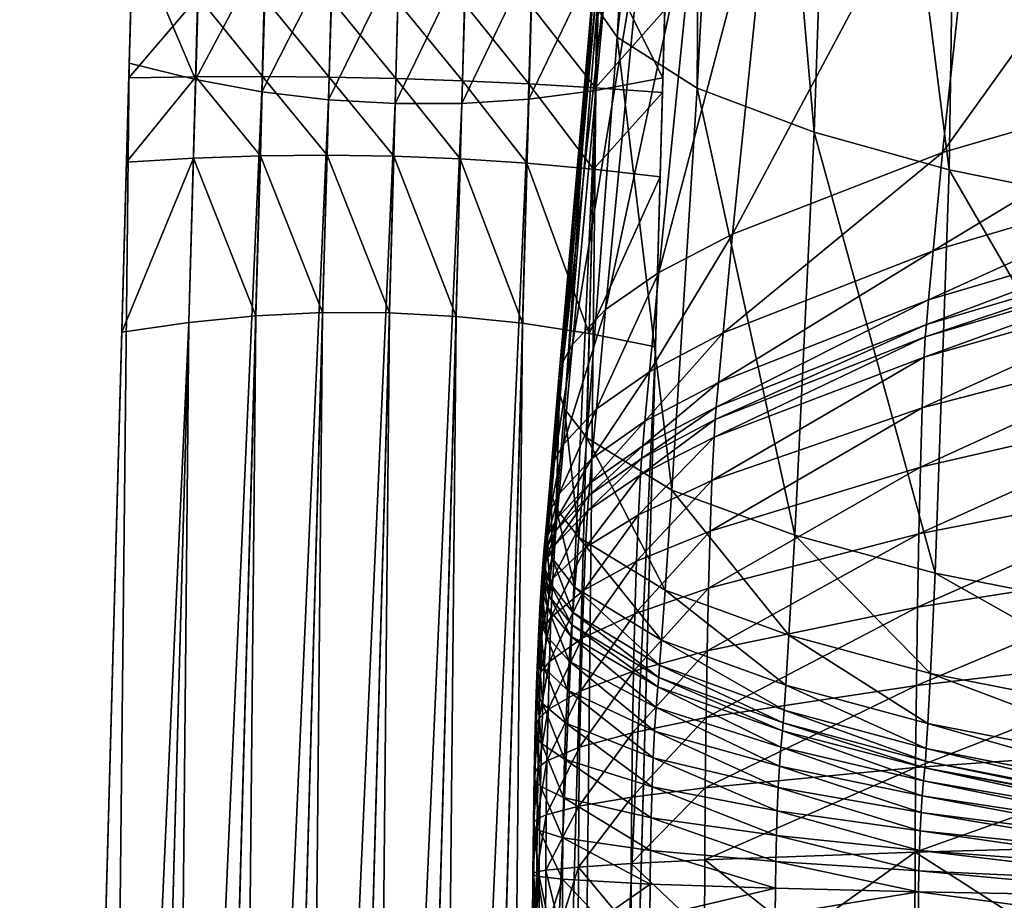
# Model space of a CAD drawing. Header units: millimetres. Extents: x -265 to 265, y -281 to 271.
# Tile 73 of 187: x -264 to -199, y 106 to 164. Entities that reach past the tile are written whole.
import ezdxf

# ---------------------------------------------------------------- set-up
doc = ezdxf.new("R2010")
doc.units = ezdxf.units.MM
doc.header["$MEASUREMENT"] = 0
doc.layers.add('Výchozí', color=7, linetype='Continuous', true_color=0x000000)

msp = doc.modelspace()

# ---------------------------------------------------------------- meshes
at = {"layer": 'Výchozí'}
mesh = msp.add_polyface(dxfattribs=at)
corners = [(-141.645, 163.155, 446.537), (-158.538, 157.225, 442.39), (-158.265, 160.387, 448.12), (-157.679, 166.688, 459.593), (-184.293, 154.513, 451.479), (-183.68, 160.888, 462.91), (-141.091, 169.417, 458.033), (-180.863, 186.246, 508.715), (-203.115, 155.216, 466.153), (-200.347, 180.899, 511.772), (-154.898, 191.617, 505.643), (-138.42, 194.119, 504.211), (-154.912, 203.3, 619.559), (-154.151, 189.468, 597.315), (-149.164, 189.859, 597.091), (-149.921, 203.819, 619.262), (-153.424, 176.237, 574.728), (-148.439, 176.677, 574.476), (-152.266, 150.623, 529.069), (-158.583, 189.16, 597.492), (-159.334, 202.883, 619.798), (-163.347, 202.583, 619.969), (-161.921, 175.656, 575.061), (-157.864, 175.892, 574.926), (-156.728, 150.041, 529.401), (-155.702, 176.052, 574.834), (-156.427, 189.303, 597.41), (-157.185, 203.077, 619.686), (-170.784, 202.394, 620.078), (-169.529, 175.568, 575.111), (-165.756, 175.543, 575.125), (-167.11, 202.415, 620.065), (-164.731, 149.331, 529.808), (-160.829, 149.607, 529.65), (-178.285, 202.817, 619.837), (-177.303, 176.062, 574.83), (-173.372, 175.742, 575.012), (-174.503, 202.529, 620.001), (-172.553, 149.301, 529.826), (-168.596, 149.226, 529.868), (-186.011, 203.817, 619.267), (-185.043, 150.521, 529.129), (-176.622, 149.549, 529.685), (-201.887, 207.283, 617.288), (-202.693, 154.093, 527.091), (-209.72, 209.633, 615.946), (-194.031, 232.129, 603.089), (-214.224, 175.784, 514.697), (-174.227, 236.564, 600.552), (-148.129, 240.723, 598.172), (-155.29, 210.528, 630.501), (-144.566, 211.917, 629.706), (-163.708, 209.596, 631.035), (-159.707, 209.997, 630.805), (-171.414, 216.034, 642.431), (-178.777, 216.29, 642.286), (-186.321, 217.198, 641.768), (-201.732, 220.596, 639.828)]
mesh.append_faces([[corners[k] for k in face] for face in [(0, 1, 2, 2), (3, 4, 5, 5), (6, 2, 3, 3), (7, 5, 8, 8), (7, 8, 9, 9), (10, 3, 5, 5), (10, 5, 7, 7), (11, 3, 10, 10), (12, 13, 14, 14), (12, 14, 15, 15), (13, 16, 17, 17), (13, 17, 14, 14), (17, 16, 18, 18), (19, 20, 21, 21), (22, 23, 19, 19), (21, 22, 19, 19), (22, 24, 23, 23), (25, 23, 24, 24), (18, 16, 25, 25), (24, 18, 25, 25), (20, 19, 26, 26), (20, 26, 27, 27), (19, 23, 25, 25), (19, 25, 26, 26), (26, 25, 16, 16), (26, 16, 13, 13), (27, 26, 13, 13), (27, 13, 12, 12), (28, 29, 30, 30), (28, 30, 31, 31), (29, 32, 30, 30), (30, 33, 22, 22), (31, 30, 22, 22), (31, 22, 21, 21), (34, 35, 36, 36), (34, 36, 37, 37), (35, 38, 36, 36), (36, 39, 29, 29), (37, 36, 29, 29), (37, 29, 28, 28), (35, 34, 40, 40), (41, 42, 35, 35), (40, 41, 35, 35), (43, 44, 41, 41), (43, 41, 40, 40), (45, 44, 43, 43), (46, 9, 47, 47), (48, 7, 9, 9), (49, 10, 7, 7), (50, 12, 15, 15), (51, 50, 15, 15), (52, 21, 20, 20), (52, 20, 53, 53), (27, 12, 50, 50), (53, 20, 27, 27), (50, 53, 27, 27), (31, 21, 52, 52), (54, 28, 31, 31), (37, 28, 54, 54), (55, 34, 37, 37), (54, 55, 37, 37), (56, 40, 34, 34), (57, 43, 40, 40)]])
mesh = msp.add_polyface(dxfattribs=at)
corners = [(-204.252, 143.145, 444.776), (-204.322, 141.8, 442.535), (-218.101, 136.562, 445.93), (-218.028, 137.732, 447.874), (-204.18, 143.953, 446.208), (-217.955, 138.543, 449.301), (-204.034, 145.564, 449.058), (-217.808, 140.161, 452.146), (-222.33, 140.857, 459.286), (-226.102, 135.178, 454.995), (-225.808, 138.427, 460.674), (-217.509, 143.398, 457.833), (-222.628, 137.613, 453.603), (-203.736, 148.782, 454.755), (-227.985, 141.533, 473.974), (-228.831, 133.939, 463.239), (-228.268, 140.465, 474.584), (-227.384, 142.635, 473.344), (-228.559, 135.012, 462.626), (-225.21, 144.932, 472.031), (-227.967, 136.119, 461.993), (-221.722, 147.348, 470.651), (-216.893, 149.873, 469.207), (-203.115, 155.216, 466.153), (-219.214, 159.435, 524.04), (-220.86, 133.101, 478.792), (-212.812, 130.156, 480.474), (-211.535, 156.546, 525.69), (-224.454, 162.79, 522.123), (-226.445, 136.526, 476.835), (-225.761, 164.652, 521.059), (-227.908, 138.429, 475.747), (-226.017, 165.631, 520.5), (-228.235, 139.43, 475.176), (-225.981, 166.642, 519.922), (-225.636, 167.686, 519.326), (-224.977, 168.761, 518.711), (-222.699, 170.999, 517.432), (-219.123, 173.344, 516.091), (-214.224, 175.784, 514.697), (-200.347, 180.899, 511.772), (-209.72, 209.633, 615.946), (-202.693, 154.093, 527.091), (-216.378, 212.385, 614.374), (-218.888, 213.92, 613.498), (-220.649, 215.564, 612.558), (-221.202, 216.429, 612.064), (-221.511, 217.322, 611.554), (-221.557, 218.244, 611.027), (-221.321, 219.195, 610.484), (-220.787, 220.176, 609.923), (-219.949, 221.183, 609.348), (-217.346, 223.267, 608.156), (-213.481, 225.427, 606.922), (-208.327, 227.638, 605.657)]
mesh.append_faces([[corners[k] for k in face] for face in [(0, 1, 2, 2), (0, 2, 3, 3), (4, 0, 3, 3), (4, 3, 5, 5), (6, 4, 5, 5), (6, 5, 7, 7), (8, 9, 10, 10), (11, 7, 12, 12), (11, 12, 8, 8), (13, 6, 7, 7), (13, 7, 11, 11), (14, 15, 16, 16), (17, 18, 14, 14), (19, 10, 20, 20), (19, 20, 17, 17), (21, 8, 10, 10), (21, 10, 19, 19), (22, 11, 8, 8), (22, 8, 21, 21), (23, 13, 11, 11), (23, 11, 22, 22), (24, 25, 26, 26), (24, 26, 27, 27), (28, 29, 25, 25), (28, 25, 24, 24), (30, 31, 29, 29), (30, 29, 28, 28), (32, 33, 31, 31), (32, 31, 30, 30), (34, 16, 33, 33), (34, 33, 32, 32), (35, 14, 16, 16), (35, 16, 34, 34), (36, 17, 14, 14), (36, 14, 35, 35), (37, 19, 17, 17), (37, 17, 36, 36), (38, 21, 19, 19), (38, 19, 37, 37), (39, 22, 21, 21), (39, 21, 38, 38), (40, 23, 22, 22), (40, 22, 39, 39), (41, 27, 42, 42), (43, 24, 27, 27), (43, 27, 41, 41), (44, 45, 28, 28), (24, 43, 44, 44), (28, 24, 44, 44), (46, 47, 30, 30), (28, 45, 46, 46), (30, 28, 46, 46), (48, 32, 30, 30), (48, 30, 47, 47), (49, 34, 32, 32), (49, 32, 48, 48), (50, 35, 34, 34), (50, 34, 49, 49), (51, 36, 35, 35), (51, 35, 50, 50), (52, 37, 36, 36), (52, 36, 51, 51), (53, 38, 37, 37), (54, 39, 38, 38)]])
mesh = msp.add_polyface(dxfattribs=at)
corners = [(-174.587, 179.284, 102.585), (-152.48, 154.151, 128.393), (-176.011, 177.683, 102.277), (-173.599, 180.827, 103.275), (-150.982, 155.731, 128.747), (-172.991, 182.259, 104.229), (-149.913, 157.245, 129.509), (-172.702, 183.529, 105.332), (-149.222, 158.644, 130.556), (-172.833, 185.479, 107.609), (-148.876, 161.767, 134.277), (-148.859, 159.879, 131.766), (-173.39, 186.803, 109.634), (-149.364, 163.044, 136.525), (-174.386, 188.736, 112.774), (-150.277, 164.932, 140.068), (-176.073, 192.015, 118.1), (-151.802, 168.1, 146.01), (-178.886, 197.474, 126.97), (-154.376, 173.431, 156.017), (-198.118, 202.896, 76.392), (-197.087, 204.721, 77.107), (-196.536, 206.539, 78.25), (-197.542, 210.913, 83.097), (-196.88, 209.639, 81.352), (-198.29, 212.267, 84.99), (-196.636, 208.952, 80.512), (-196.485, 208.206, 79.705), (-196.45, 207.398, 78.945), (-202.466, 219.837, 95.573), (-202.652, 220.175, 96.045), (-202.835, 220.507, 96.509), (-203.021, 220.843, 96.979), (-203.206, 221.178, 97.448), (-199.027, 213.602, 86.856), (-200.501, 216.274, 90.592), (-201.937, 218.878, 94.232), (-202.103, 219.18, 94.655), (-203.39, 221.514, 97.917), (-196.05, 197.721, 116.763), (-178.886, 197.474, 126.97), (-172.187, 173.856, 145.364), (-154.376, 173.431, 156.017), (-177.614, 176.258, 102.585), (-195.804, 180.557, 126.97), (-190.345, 177.744, 118.1), (-166.429, 153.473, 146.01), (-201.226, 199.79, 76.392), (-199.544, 201.214, 76.161), (-203.05, 198.757, 77.107), (-179.157, 175.27, 103.275), (-204.868, 198.208, 78.25), (-180.589, 174.662, 104.229), (-209.241, 199.214, 83.097), (-183.808, 174.504, 107.609), (-185.132, 175.061, 109.634), (-195.804, 180.557, 126.97), (-171.761, 156.047, 156.017)]
mesh.append_faces([[corners[k] for k in face] for face in [(0, 1, 2, 2), (3, 4, 0, 0), (5, 6, 3, 3), (7, 8, 5, 5), (9, 10, 11, 11), (9, 11, 7, 7), (12, 13, 10, 10), (12, 10, 9, 9), (14, 15, 13, 13), (14, 13, 12, 12), (16, 17, 15, 15), (16, 15, 14, 14), (18, 19, 17, 17), (18, 17, 16, 16), (20, 0, 2, 2), (21, 3, 0, 0), (22, 5, 3, 3), (22, 3, 21, 21), (23, 12, 9, 9), (23, 9, 24, 24), (25, 14, 12, 12), (7, 26, 9, 9), (7, 27, 26, 26), (9, 26, 24, 24), (5, 28, 7, 7), (5, 22, 28, 28), (7, 28, 27, 27), (29, 30, 16, 16), (30, 31, 16, 16), (32, 33, 18, 18), (25, 34, 14, 14), (31, 18, 16, 16), (16, 14, 35, 35), (36, 37, 16, 16), (38, 39, 40, 40), (41, 40, 39, 39), (40, 41, 42, 42), (43, 2, 1, 1), (44, 45, 46, 46), (47, 48, 2, 2), (47, 2, 43, 43), (49, 47, 43, 43), (49, 43, 50, 50), (51, 50, 52, 52), (53, 54, 55, 55), (41, 39, 56, 56), (56, 57, 41, 41)]])
mesh = msp.add_polyface(dxfattribs=at)
corners = [(-256.315, 165.544, 627.529), (-255.967, 178.192, 630.189), (-256.169, 170.843, 625.486), (-256.464, 160.113, 629.19), (-256.201, 169.682, 632.027), (-256.438, 161.074, 632.927), (-247.549, 165.325, 624.885), (-251.925, 165.436, 625.985), (-251.785, 170.568, 624.069), (-247.412, 170.337, 623.06), (-247.691, 160.203, 626.371), (-252.071, 160.186, 627.544), (-247.838, 155.004, 627.51), (-243.047, 170.151, 622.456), (-247.282, 175.205, 620.91), (-243.182, 165.211, 624.227), (-243.322, 160.166, 625.669), (-243.465, 155.047, 626.775), (-238.686, 170.009, 622.255), (-242.917, 174.954, 620.37), (-238.821, 165.093, 624.008), (-238.959, 160.073, 625.436), (-239.099, 154.981, 626.531), (-256.315, 165.544, 627.529), (-256.169, 170.843, 625.486), (-251.652, 175.544, 621.812), (-256.464, 160.113, 629.19), (-256.616, 154.592, 630.459), (-247.494, 168.639, 634.974), (-251.856, 169.094, 633.745), (-252.093, 160.005, 634.727), (-247.737, 159.208, 636.013), (-247.244, 177.944, 632.805), (-243.119, 168.317, 635.712), (-243.374, 158.681, 636.784), (-242.861, 177.822, 633.46), (-238.737, 168.13, 635.958), (-239.004, 158.426, 637.04), (-255.967, 178.192, 630.189), (-256.201, 169.682, 632.027), (-256.438, 161.074, 632.927)]
mesh.append_faces([[corners[k] for k in face] for face in [(0, 1, 2, 2), (3, 4, 0, 0), (5, 4, 3, 3), (6, 7, 8, 8), (6, 8, 9, 9), (10, 11, 7, 7), (10, 7, 6, 6), (12, 11, 10, 10), (13, 9, 14, 14), (15, 6, 9, 9), (15, 9, 13, 13), (16, 10, 6, 6), (16, 6, 15, 15), (17, 10, 16, 16), (18, 13, 19, 19), (20, 15, 13, 13), (20, 13, 18, 18), (21, 16, 15, 15), (21, 15, 20, 20), (22, 16, 21, 21), (23, 24, 8, 8), (23, 8, 7, 7), (24, 25, 8, 8), (26, 23, 7, 7), (26, 7, 11, 11), (27, 26, 11, 11), (28, 29, 30, 30), (28, 30, 31, 31), (32, 29, 28, 28), (33, 28, 31, 31), (33, 31, 34, 34), (35, 28, 33, 33), (36, 33, 34, 34), (36, 34, 37, 37), (38, 39, 29, 29), (39, 40, 30, 30), (39, 30, 29, 29)]])
mesh = msp.add_polyface(dxfattribs=at)
corners = [(-221.214, 168.72, 632.027), (-221.451, 160.112, 632.927), (-221.478, 159.15, 629.19), (-220.98, 177.229, 630.189), (-221.328, 164.581, 627.529), (-221.183, 169.881, 625.486), (-234.324, 169.911, 622.457), (-238.686, 170.009, 622.255), (-238.554, 174.79, 620.19), (-234.461, 164.971, 624.228), (-238.821, 165.093, 624.008), (-234.599, 159.925, 625.67), (-238.959, 160.073, 625.436), (-229.957, 169.857, 623.062), (-234.189, 174.714, 620.371), (-230.096, 164.845, 624.887), (-230.235, 159.723, 626.373), (-225.578, 169.847, 624.071), (-229.819, 174.725, 620.912), (-225.721, 164.715, 625.986), (-225.864, 159.464, 627.546), (-221.183, 169.881, 625.486), (-221.328, 164.581, 627.529), (-221.041, 175.009, 623.078), (-221.478, 159.15, 629.19), (-238.474, 177.7, 633.679), (-243.119, 168.317, 635.712), (-238.737, 168.13, 635.958), (-234.353, 168.076, 635.711), (-239.004, 158.426, 637.04), (-234.628, 158.441, 636.782), (-234.088, 177.58, 633.459), (-229.969, 168.157, 634.972), (-230.244, 158.728, 636.011), (-229.707, 177.462, 632.803), (-225.588, 168.372, 633.743), (-225.853, 159.284, 634.725), (-225.337, 177.345, 631.712), (-221.451, 160.112, 632.927), (-221.214, 168.72, 632.027)]
mesh.append_faces([[corners[k] for k in face] for face in [(0, 1, 2, 2), (3, 0, 4, 4), (0, 2, 4, 4), (5, 3, 4, 4), (6, 7, 8, 8), (9, 10, 7, 7), (9, 7, 6, 6), (11, 12, 10, 10), (11, 10, 9, 9), (13, 6, 14, 14), (15, 9, 6, 6), (15, 6, 13, 13), (16, 11, 9, 9), (16, 9, 15, 15), (17, 13, 18, 18), (19, 15, 13, 13), (19, 13, 17, 17), (20, 16, 15, 15), (20, 15, 19, 19), (19, 17, 21, 21), (19, 21, 22, 22), (17, 23, 21, 21), (20, 19, 22, 22), (20, 22, 24, 24), (25, 26, 27, 27), (28, 27, 29, 29), (28, 29, 30, 30), (31, 27, 28, 28), (32, 28, 30, 30), (32, 30, 33, 33), (34, 28, 32, 32), (35, 32, 33, 33), (35, 33, 36, 36), (37, 34, 32, 32), (37, 32, 35, 35), (35, 36, 38, 38), (35, 38, 39, 39), (37, 35, 39, 39)]])
mesh = msp.add_polyface(dxfattribs=at)
corners = [(-185.353, 122.548, 419.136), (-185.401, 116.323, 417.353), (-204.888, 114.914, 423.903), (-204.837, 120.298, 425.442), (-159.25, 124.862, 412.65), (-159.295, 117.771, 410.615), (-185.286, 128.484, 421.717), (-204.767, 125.432, 427.671), (-159.189, 131.621, 415.594), (-185.203, 134.027, 425.054), (-204.679, 130.229, 430.553), (-159.112, 137.932, 419.4), (-185.103, 139.084, 429.085), (-204.575, 134.606, 434.036), (-159.02, 143.687, 423.997), (-184.988, 143.566, 433.74), (-204.455, 138.488, 438.058), (-158.914, 148.783, 429.303), (-184.861, 147.384, 438.915), (-204.322, 141.8, 442.535), (-158.796, 153.12, 435.197), (-184.793, 148.916, 441.473), (-204.252, 143.145, 444.776), (-158.733, 154.841, 438.081), (-213.508, 118.669, 460.659), (-204.231, 115.341, 460.683), (-204.185, 116.157, 462.094), (-184.724, 149.719, 442.911), (-204.18, 143.953, 446.208), (-158.669, 155.639, 439.526), (-213.402, 120.307, 463.491), (-204.092, 117.798, 464.924), (-184.583, 151.319, 445.767), (-204.034, 145.564, 449.058), (-158.538, 157.225, 442.39), (-203.917, 121.082, 470.584), (-185.609, 114.17, 466.996), (-185.487, 117.459, 472.653), (-213.197, 123.587, 469.153), (-184.293, 154.513, 451.479), (-203.736, 148.782, 454.755), (-158.265, 160.387, 448.12), (-176.608, 123.098, 484.503), (-176.753, 116.505, 473.197), (-168.484, 116.247, 473.344), (-185.292, 124.049, 483.961), (-203.6, 127.66, 481.899), (-212.812, 130.156, 480.474), (-183.68, 160.888, 462.91), (-203.115, 155.216, 466.153), (-157.679, 166.688, 459.593), (-172.553, 149.301, 529.826), (-176.622, 149.549, 529.685), (-168.378, 122.84, 484.65), (-185.043, 150.521, 529.129), (-202.693, 154.093, 527.091), (-211.535, 156.546, 525.69), (-177.303, 176.062, 574.83), (-173.372, 175.742, 575.012), (-168.596, 149.226, 529.868)]
mesh.append_faces([[corners[k] for k in face] for face in [(0, 1, 2, 2), (0, 2, 3, 3), (4, 5, 1, 1), (4, 1, 0, 0), (6, 0, 3, 3), (6, 3, 7, 7), (8, 4, 0, 0), (8, 0, 6, 6), (9, 6, 7, 7), (9, 7, 10, 10), (11, 8, 6, 6), (11, 6, 9, 9), (12, 9, 10, 10), (12, 10, 13, 13), (14, 11, 9, 9), (14, 9, 12, 12), (15, 12, 13, 13), (15, 13, 16, 16), (17, 14, 12, 12), (17, 12, 15, 15), (18, 15, 16, 16), (18, 16, 19, 19), (20, 17, 15, 15), (20, 15, 18, 18), (21, 18, 19, 19), (21, 19, 22, 22), (23, 20, 18, 18), (23, 18, 21, 21), (24, 25, 26, 26), (27, 21, 22, 22), (27, 22, 28, 28), (29, 23, 21, 21), (29, 21, 27, 27), (30, 26, 31, 31), (32, 27, 28, 28), (32, 28, 33, 33), (34, 29, 27, 27), (34, 27, 32, 32), (35, 31, 36, 36), (35, 36, 37, 37), (38, 31, 35, 35), (39, 32, 33, 33), (39, 33, 40, 40), (41, 34, 32, 32), (41, 32, 39, 39), (42, 43, 44, 44), (45, 37, 43, 43), (45, 43, 42, 42), (46, 35, 37, 37), (46, 37, 45, 45), (47, 35, 46, 46), (48, 39, 40, 40), (48, 40, 49, 49), (50, 41, 39, 39), (51, 52, 42, 42), (42, 53, 51, 51), (54, 45, 42, 42), (54, 42, 52, 52), (55, 46, 45, 45), (55, 45, 54, 54), (56, 46, 55, 55), (57, 52, 51, 51), (58, 51, 59, 59)]])
mesh = msp.add_polyface(dxfattribs=at)
corners = [(-221.936, 142.486, 631.806), (-228.629, -100.823, 645.978), (-228.632, -100.923, 643.981), (-263.615, -99.861, 645.978), (-256.923, 143.448, 631.806), (-263.618, -99.961, 643.981), (-254.877, -100.351, 640.984), (-259.249, -100.168, 642.232), (-252.53, 144.093, 630.014), (-248.142, 144.52, 628.735), (-250.504, -100.509, 640.235), (-243.758, 144.727, 627.968), (-246.13, -100.642, 639.986), (-241.757, -100.749, 640.236), (-239.381, 144.716, 627.713), (-235.012, 144.486, 627.97), (-237.384, -100.832, 640.986), (-230.648, 144.037, 628.738), (-233.009, -100.89, 642.234), (-226.29, 143.371, 630.016), (-263.618, -99.961, 643.981), (-256.923, 143.448, 631.806), (-254.074, -71.596, 451.005), (-249.699, -71.526, 450.995), (-249.706, -71.483, 449.441), (-254.085, -71.548, 449.48), (-245.33, -71.542, 449.428), (-245.331, -71.583, 450.992), (-221.936, 142.486, 631.806), (-228.632, -100.923, 643.981), (-240.968, -71.766, 450.996), (-245.337, -71.805, 447.886), (-247.737, 159.208, 636.013), (-252.093, 160.005, 634.727), (-259.241, -99.894, 647.727), (-254.866, -99.952, 648.976), (-243.374, 158.681, 636.784), (-250.491, -100.035, 649.724), (-239.004, 158.426, 637.04), (-246.117, -100.142, 649.973), (-234.628, 158.441, 636.782), (-241.744, -100.275, 649.723), (-230.244, 158.728, 636.011), (-237.373, -100.433, 648.974), (-225.853, 159.284, 634.725), (-233.001, -100.616, 647.725), (-256.438, 161.074, 632.927), (-263.615, -99.861, 645.978), (-228.629, -100.823, 645.978)]
mesh.append_faces([[corners[k] for k in face] for face in [(0, 1, 2, 2), (3, 4, 5, 5), (6, 7, 8, 8), (6, 8, 9, 9), (10, 6, 9, 9), (10, 9, 11, 11), (12, 10, 11, 11), (13, 12, 14, 14), (13, 14, 15, 15), (16, 13, 15, 15), (16, 15, 17, 17), (18, 16, 17, 17), (18, 17, 19, 19), (20, 21, 8, 8), (20, 8, 7, 7), (22, 23, 24, 24), (22, 24, 25, 25), (26, 24, 23, 23), (26, 23, 27, 27), (18, 19, 28, 28), (18, 28, 29, 29), (30, 26, 27, 27), (31, 24, 26, 26), (32, 33, 34, 34), (32, 34, 35, 35), (36, 32, 35, 35), (36, 35, 37, 37), (38, 36, 37, 37), (38, 37, 39, 39), (40, 38, 39, 39), (40, 39, 41, 41), (42, 40, 41, 41), (42, 41, 43, 43), (44, 42, 43, 43), (44, 43, 45, 45), (46, 47, 34, 34), (44, 45, 48, 48)]])
mesh = msp.add_polyface(dxfattribs=at)
corners = [(-221.451, 160.112, 632.927), (-221.936, 142.486, 631.806), (-221.629, 153.629, 630.459), (-221.478, 159.15, 629.19), (-228.629, -100.823, 645.978), (-256.616, 154.592, 630.459), (-256.923, 143.448, 631.806), (-256.438, 161.074, 632.927), (-263.615, -99.861, 645.978), (-256.464, 160.113, 629.19), (-247.838, 155.004, 627.51), (-252.221, 154.853, 628.738), (-252.071, 160.186, 627.544), (-248.142, 144.52, 628.735), (-252.53, 144.093, 630.014), (-243.465, 155.047, 626.775), (-247.691, 160.203, 626.371), (-243.758, 144.727, 627.968), (-239.099, 154.981, 626.531), (-243.322, 160.166, 625.669), (-239.381, 144.716, 627.713), (-246.13, -100.642, 639.986), (-234.737, 154.807, 626.777), (-238.959, 160.073, 625.436), (-234.599, 159.925, 625.67), (-235.012, 144.486, 627.97), (-230.375, 154.524, 627.513), (-230.235, 159.723, 626.373), (-230.648, 144.037, 628.738), (-226.007, 154.131, 628.74), (-225.864, 159.464, 627.546), (-226.29, 143.371, 630.016), (-256.616, 154.592, 630.459), (-256.923, 143.448, 631.806), (-221.478, 159.15, 629.19), (-221.629, 153.629, 630.459), (-221.936, 142.486, 631.806), (-256.438, 161.074, 632.927), (-259.241, -99.894, 647.727), (-252.093, 160.005, 634.727), (-225.853, 159.284, 634.725), (-228.629, -100.823, 645.978), (-221.451, 160.112, 632.927)]
mesh.append_faces([[corners[k] for k in face] for face in [(0, 1, 2, 2), (2, 3, 0, 0), (0, 4, 1, 1), (5, 6, 7, 7), (8, 7, 6, 6), (7, 9, 5, 5), (10, 11, 12, 12), (13, 14, 11, 11), (13, 11, 10, 10), (15, 10, 16, 16), (17, 13, 10, 10), (17, 10, 15, 15), (18, 15, 19, 19), (20, 17, 15, 15), (20, 15, 18, 18), (21, 17, 20, 20), (22, 18, 23, 23), (22, 23, 24, 24), (25, 20, 18, 18), (25, 18, 22, 22), (26, 22, 24, 24), (26, 24, 27, 27), (28, 25, 22, 22), (28, 22, 26, 26), (29, 26, 27, 27), (29, 27, 30, 30), (31, 28, 26, 26), (31, 26, 29, 29), (32, 12, 11, 11), (33, 32, 11, 11), (33, 11, 14, 14), (29, 30, 34, 34), (29, 34, 35, 35), (31, 29, 35, 35), (31, 35, 36, 36), (37, 38, 39, 39), (40, 41, 42, 42)]])
mesh = msp.add_polyface(dxfattribs=at)
corners = [(-204.575, 134.606, 434.036), (-204.679, 130.229, 430.553), (-218.464, 126.669, 435.706), (-218.357, 130.409, 438.676), (-218.235, 133.727, 442.107), (-223.176, 128.431, 440.862), (-223.054, 131.482, 444.015), (-204.455, 138.488, 438.058), (-226.391, 131.732, 449.059), (-228.672, 127.301, 447.569), (-228.539, 129.491, 450.512), (-222.919, 134.092, 447.53), (-226.524, 129.338, 445.837), (-218.101, 136.562, 445.93), (-204.322, 141.8, 442.535), (-228.469, 130.423, 452.056), (-229.125, 128.417, 451.208), (-229.056, 129.313, 452.692), (-226.319, 132.74, 450.731), (-222.848, 135.179, 449.335), (-218.028, 137.732, 447.874), (-228.397, 131.237, 453.478), (-228.985, 130.126, 454.112), (-226.247, 133.553, 452.154), (-222.774, 135.991, 450.76), (-217.955, 138.543, 449.301), (-229.111, 130.679, 457.565), (-229.202, 128.008, 455.323), (-229.064, 129.638, 458.161), (-228.843, 131.755, 456.951), (-229.251, 129.05, 454.728), (-228.255, 132.864, 456.317), (-226.102, 135.178, 454.995), (-222.628, 137.613, 453.603), (-217.808, 140.161, 452.146), (-228.448, 131.894, 464.408), (-227.219, 126.715, 459.831), (-226.959, 129.982, 465.5), (-228.788, 132.899, 463.833), (-228.719, 128.63, 458.736), (-228.831, 133.939, 463.239), (-228.559, 135.012, 462.626), (-227.967, 136.119, 461.993), (-225.808, 138.427, 460.674), (-222.33, 140.857, 459.286), (-220.86, 133.101, 478.792), (-213.197, 123.587, 469.153), (-212.812, 130.156, 480.474), (-226.445, 136.526, 476.835), (-221.312, 126.543, 467.465), (-227.908, 138.429, 475.747), (-228.235, 139.43, 475.176), (-228.268, 140.465, 474.584), (-227.985, 141.533, 473.974), (-227.384, 142.635, 473.344), (-211.535, 156.546, 525.69), (-203.6, 127.66, 481.899)]
mesh.append_faces([[corners[k] for k in face] for face in [(0, 1, 2, 2), (0, 2, 3, 3), (4, 3, 5, 5), (4, 5, 6, 6), (7, 0, 3, 3), (7, 3, 4, 4), (8, 9, 10, 10), (11, 6, 12, 12), (11, 12, 8, 8), (13, 4, 6, 6), (13, 6, 11, 11), (14, 7, 4, 4), (14, 4, 13, 13), (15, 16, 17, 17), (18, 8, 10, 10), (18, 10, 15, 15), (19, 11, 8, 8), (19, 8, 18, 18), (20, 13, 11, 11), (20, 11, 19, 19), (21, 15, 17, 17), (21, 17, 22, 22), (23, 18, 15, 15), (23, 15, 21, 21), (24, 19, 18, 18), (24, 18, 23, 23), (25, 20, 19, 19), (25, 19, 24, 24), (26, 27, 28, 28), (29, 22, 30, 30), (29, 30, 26, 26), (31, 21, 22, 22), (31, 22, 29, 29), (32, 23, 21, 21), (32, 21, 31, 31), (33, 24, 23, 23), (33, 23, 32, 32), (34, 25, 24, 24), (34, 24, 33, 33), (35, 36, 37, 37), (38, 28, 39, 39), (38, 39, 35, 35), (40, 26, 28, 28), (40, 28, 38, 38), (41, 29, 26, 26), (41, 26, 40, 40), (42, 31, 29, 29), (42, 29, 41, 41), (43, 32, 31, 31), (43, 31, 42, 42), (44, 33, 32, 32), (45, 46, 47, 47), (48, 37, 49, 49), (48, 49, 45, 45), (50, 35, 37, 37), (50, 37, 48, 48), (51, 38, 35, 35), (51, 35, 50, 50), (52, 40, 38, 38), (52, 38, 51, 51), (53, 41, 40, 40), (54, 42, 41, 41), (55, 47, 56, 56)]])
mesh = msp.add_polyface(dxfattribs=at)
corners = [(-218.625, 118.19, 431.35), (-223.495, 112.973, 432.928), (-223.443, 117.197, 434.133), (-204.837, 120.298, 425.442), (-218.676, 113.594, 430.038), (-226.841, 119.939, 438.388), (-226.912, 116.248, 436.791), (-229.055, 115.347, 439.315), (-223.372, 121.226, 435.878), (-218.553, 122.573, 433.249), (-204.767, 125.432, 427.671), (-226.752, 123.389, 440.453), (-228.984, 118.717, 440.772), (-223.282, 124.992, 438.134), (-218.464, 126.669, 435.706), (-204.679, 130.229, 430.553), (-227.713, 119.977, 450.204), (-227.811, 117.825, 448.507), (-222.089, 115.559, 451.785), (-222, 117.305, 453.157), (-226.646, 126.541, 442.951), (-228.896, 121.867, 442.656), (-223.176, 128.431, 440.862), (-218.357, 130.409, 438.676), (-221.897, 118.858, 454.745), (-213.808, 115.009, 455.693), (-213.716, 116.253, 456.959), (-227.603, 121.89, 452.168), (-229.116, 123.576, 450.736), (-226.524, 129.338, 445.837), (-228.792, 124.746, 444.935), (-223.054, 131.482, 444.015), (-221.785, 120.198, 456.532), (-213.615, 117.33, 458.389), (-227.48, 123.535, 454.37), (-228.99, 125.39, 453.168), (-226.391, 131.732, 449.059), (-228.672, 127.301, 447.569), (-221.726, 120.817, 457.552), (-213.562, 117.853, 459.247), (-227.415, 124.267, 455.578), (-228.923, 126.185, 454.481), (-213.508, 118.669, 460.659), (-204.231, 115.341, 460.683), (-221.666, 121.633, 458.966), (-227.35, 125.082, 456.995), (-228.854, 126.999, 455.9), (-213.402, 120.307, 463.491), (-204.185, 116.157, 462.094), (-221.547, 123.269, 461.799), (-227.219, 126.715, 459.831), (-228.719, 128.63, 458.736), (-213.197, 123.587, 469.153), (-204.092, 117.798, 464.924), (-221.312, 126.543, 467.465), (-226.959, 129.982, 465.5), (-228.448, 131.894, 464.408), (-212.812, 130.156, 480.474), (-203.917, 121.082, 470.584), (-220.86, 133.101, 478.792)]
mesh.append_faces([[corners[k] for k in face] for face in [(0, 1, 2, 2), (3, 4, 0, 0), (5, 6, 7, 7), (8, 2, 6, 6), (8, 6, 5, 5), (9, 0, 2, 2), (9, 2, 8, 8), (10, 3, 0, 0), (10, 0, 9, 9), (11, 5, 12, 12), (13, 8, 5, 5), (13, 5, 11, 11), (14, 9, 8, 8), (14, 8, 13, 13), (15, 10, 9, 9), (15, 9, 14, 14), (16, 17, 18, 18), (16, 18, 19, 19), (20, 11, 21, 21), (22, 13, 11, 11), (22, 11, 20, 20), (23, 14, 13, 13), (23, 13, 22, 22), (24, 19, 25, 25), (24, 25, 26, 26), (27, 16, 19, 19), (27, 19, 24, 24), (28, 16, 27, 27), (29, 20, 30, 30), (31, 22, 20, 20), (31, 20, 29, 29), (32, 24, 26, 26), (32, 26, 33, 33), (34, 27, 24, 24), (34, 24, 32, 32), (35, 27, 34, 34), (36, 29, 37, 37), (38, 32, 33, 33), (38, 33, 39, 39), (40, 34, 32, 32), (40, 32, 38, 38), (41, 34, 40, 40), (42, 39, 43, 43), (44, 38, 39, 39), (44, 39, 42, 42), (45, 40, 38, 38), (45, 38, 44, 44), (46, 40, 45, 45), (47, 42, 48, 48), (49, 44, 42, 42), (49, 42, 47, 47), (50, 45, 44, 44), (50, 44, 49, 49), (51, 46, 45, 45), (51, 45, 50, 50), (52, 47, 53, 53), (54, 49, 47, 47), (54, 47, 52, 52), (55, 50, 49, 49), (55, 49, 54, 54), (56, 51, 50, 50), (57, 52, 58, 58), (59, 54, 52, 52)]])
mesh = msp.add_polyface(dxfattribs=at)
corners = [(-229.827, 117.564, 443.022), (-229.839, 114.092, 442.833), (-229.771, 117.014, 444.094), (-229.567, 118.132, 441.914), (-229.896, 114.497, 441.697), (-228.984, 118.717, 440.772), (-229.637, 114.916, 440.525), (-226.841, 119.939, 438.388), (-229.055, 115.347, 439.315), (-229.331, 119.084, 446.685), (-229.416, 116.482, 445.132), (-227.893, 115.471, 447.104), (-227.811, 117.825, 448.507), (-229.685, 119.746, 445.726), (-229.74, 120.431, 444.735), (-229.479, 121.138, 443.711), (-228.896, 121.867, 442.656), (-226.752, 123.389, 440.453), (-229.231, 121.462, 448.563), (-227.713, 119.977, 450.204), (-229.583, 122.244, 447.7), (-229.637, 123.051, 446.807), (-229.375, 123.885, 445.885), (-228.792, 124.746, 444.935), (-226.646, 126.541, 442.951), (-229.116, 123.576, 450.736), (-229.467, 124.462, 449.982), (-229.52, 125.379, 449.203), (-229.257, 126.325, 448.399), (-228.672, 127.301, 447.569), (-226.524, 129.338, 445.837), (-228.99, 125.39, 453.168), (-227.603, 121.89, 452.168), (-229.339, 126.366, 452.536), (-229.39, 127.375, 451.883), (-229.125, 128.417, 451.208), (-228.539, 129.491, 450.512), (-228.923, 126.185, 454.481), (-227.48, 123.535, 454.37), (-229.271, 127.194, 453.904), (-229.321, 128.236, 453.308), (-229.056, 129.313, 452.692), (-228.469, 130.423, 452.056), (-228.854, 126.999, 455.9), (-227.415, 124.267, 455.578), (-229.202, 128.008, 455.323), (-229.251, 129.05, 454.728), (-228.985, 130.126, 454.112), (-229.064, 129.638, 458.161), (-228.719, 128.63, 458.736), (-229.111, 130.679, 457.565)]
mesh.append_faces([[corners[k] for k in face] for face in [(0, 1, 2, 2), (3, 4, 0, 0), (5, 6, 3, 3), (7, 8, 5, 5), (9, 10, 11, 11), (9, 11, 12, 12), (13, 2, 10, 10), (13, 10, 9, 9), (14, 0, 2, 2), (14, 2, 13, 13), (15, 3, 0, 0), (15, 0, 14, 14), (16, 5, 3, 3), (16, 3, 15, 15), (17, 5, 16, 16), (18, 9, 12, 12), (18, 12, 19, 19), (20, 13, 9, 9), (20, 9, 18, 18), (21, 14, 13, 13), (21, 13, 20, 20), (22, 15, 14, 14), (22, 14, 21, 21), (23, 16, 15, 15), (23, 15, 22, 22), (24, 16, 23, 23), (25, 18, 19, 19), (26, 20, 18, 18), (26, 18, 25, 25), (27, 21, 20, 20), (27, 20, 26, 26), (28, 22, 21, 21), (28, 21, 27, 27), (29, 23, 22, 22), (29, 22, 28, 28), (30, 23, 29, 29), (31, 25, 32, 32), (33, 26, 25, 25), (33, 25, 31, 31), (34, 27, 26, 26), (34, 26, 33, 33), (35, 28, 27, 27), (35, 27, 34, 34), (36, 29, 28, 28), (36, 28, 35, 35), (37, 31, 38, 38), (39, 33, 31, 31), (39, 31, 37, 37), (40, 34, 33, 33), (40, 33, 39, 39), (41, 35, 34, 34), (41, 34, 40, 40), (42, 36, 35, 35), (43, 37, 44, 44), (45, 39, 37, 37), (45, 37, 43, 43), (46, 40, 39, 39), (46, 39, 45, 45), (47, 41, 40, 40), (47, 40, 46, 46), (48, 45, 43, 43), (48, 43, 49, 49), (50, 46, 45, 45)]])
mesh = msp.add_polyface(dxfattribs=at)
corners = [(-222.27, 109.479, 449.172), (-214.076, 107.006, 452.267), (-214.052, 108.758, 452.523), (-228.006, 110.318, 445.272), (-228.034, 107.606, 444.874), (-222.296, 107.284, 448.851), (-229.532, 110.784, 443.103), (-229.562, 107.786, 442.663), (-229.889, 111.03, 441.963), (-229.919, 107.88, 441.5), (-229.946, 111.283, 440.784), (-229.977, 107.978, 440.297), (-229.688, 111.545, 439.566), (-229.718, 108.079, 439.055), (-229.106, 111.815, 438.31), (-229.137, 108.183, 437.775), (-226.964, 112.379, 435.689), (-226.995, 108.399, 435.102), (-223.495, 112.973, 432.928), (-223.527, 108.628, 432.287), (-218.676, 113.594, 430.038), (-218.708, 108.867, 429.34), (-204.888, 114.914, 423.903), (-204.918, 109.374, 423.083), (-214.013, 110.461, 453.003), (-204.667, 108.147, 455.361), (-222.226, 111.613, 449.776), (-227.958, 112.954, 446.019), (-229.483, 113.699, 443.931), (-229.839, 114.092, 442.833), (-229.896, 114.497, 441.697), (-229.637, 114.916, 440.525), (-229.055, 115.347, 439.315), (-226.912, 116.248, 436.791), (-223.443, 117.197, 434.133), (-218.625, 118.19, 431.35), (-204.837, 120.298, 425.442), (-213.958, 112.089, 453.699), (-204.632, 109.485, 455.736), (-222.165, 113.652, 450.651), (-227.893, 115.471, 447.104), (-229.416, 116.482, 445.132), (-229.771, 117.014, 444.094), (-229.827, 117.564, 443.022), (-229.567, 118.132, 441.914), (-228.984, 118.717, 440.772), (-213.889, 113.613, 454.601), (-204.583, 110.765, 456.281), (-222.089, 115.559, 451.785), (-227.811, 117.825, 448.507), (-213.808, 115.009, 455.693), (-204.521, 111.964, 456.986), (-222, 117.305, 453.157), (-213.716, 116.253, 456.959), (-204.449, 113.063, 457.842)]
mesh.append_faces([[corners[k] for k in face] for face in [(0, 1, 2, 2), (3, 4, 5, 5), (3, 5, 0, 0), (6, 7, 4, 4), (6, 4, 3, 3), (8, 9, 7, 7), (8, 7, 6, 6), (10, 11, 9, 9), (10, 9, 8, 8), (12, 13, 11, 11), (12, 11, 10, 10), (14, 15, 13, 13), (14, 13, 12, 12), (16, 17, 15, 15), (16, 15, 14, 14), (18, 19, 17, 17), (18, 17, 16, 16), (20, 21, 19, 19), (20, 19, 18, 18), (22, 23, 21, 21), (22, 21, 20, 20), (24, 2, 25, 25), (26, 0, 2, 2), (26, 2, 24, 24), (27, 3, 0, 0), (27, 0, 26, 26), (28, 6, 3, 3), (28, 3, 27, 27), (29, 8, 6, 6), (29, 6, 28, 28), (30, 10, 8, 8), (30, 8, 29, 29), (31, 12, 10, 10), (31, 10, 30, 30), (32, 14, 12, 12), (32, 12, 31, 31), (33, 16, 14, 14), (33, 14, 32, 32), (34, 18, 16, 16), (34, 16, 33, 33), (35, 20, 18, 18), (36, 22, 20, 20), (37, 24, 38, 38), (39, 26, 24, 24), (39, 24, 37, 37), (40, 27, 26, 26), (40, 26, 39, 39), (41, 28, 27, 27), (41, 27, 40, 40), (42, 29, 28, 28), (42, 28, 41, 41), (43, 30, 29, 29), (44, 31, 30, 30), (45, 32, 31, 31), (46, 37, 47, 47), (48, 39, 37, 37), (48, 37, 46, 46), (49, 40, 39, 39), (49, 39, 48, 48), (50, 46, 51, 51), (52, 48, 46, 46), (52, 46, 50, 50), (53, 50, 54, 54)]])
mesh = msp.add_polyface(dxfattribs=at)
corners = [(-214.052, 108.758, 452.523), (-204.688, 106.771, 455.162), (-204.667, 108.147, 455.361), (-185.401, 116.323, 417.353), (-185.431, 109.916, 416.403), (-204.918, 109.374, 423.083), (-204.888, 114.914, 423.903), (-159.295, 117.771, 410.615), (-204.632, 109.485, 455.736), (-186.045, 107.264, 459.464), (-186.018, 108.074, 459.687), (-214.013, 110.461, 453.003), (-185.979, 108.851, 460.012), (-177.207, 107.703, 460.726), (-177.173, 108.347, 460.994), (-204.583, 110.765, 456.281), (-213.958, 112.089, 453.699), (-185.933, 109.58, 460.435), (-177.132, 108.953, 461.341), (-204.521, 111.964, 456.986), (-213.889, 113.613, 454.601), (-185.877, 110.251, 460.948), (-177.083, 109.511, 461.765), (-204.449, 113.063, 457.842), (-213.808, 115.009, 455.693), (-185.814, 110.854, 461.546), (-177.029, 110.014, 462.259), (-204.368, 114.045, 458.835), (-213.716, 116.253, 456.959), (-172.752, 110.249, 462.973), (-176.97, 110.463, 462.834), (-181.306, 110.847, 462.586), (-185.746, 111.388, 462.236), (-204.278, 114.9, 459.962), (-213.615, 117.33, 458.389), (-176.939, 110.754, 463.305), (-176.954, 110.539, 462.943), (-172.737, 110.32, 463.075), (-172.723, 110.532, 463.432), (-185.711, 111.71, 462.759), (-185.729, 111.484, 462.378), (-181.289, 110.931, 462.709), (-181.273, 111.151, 463.079), (-204.231, 115.341, 460.683), (-213.562, 117.853, 459.247), (-176.909, 111.571, 464.713), (-185.676, 112.527, 464.167), (-204.185, 116.157, 462.094), (-185.609, 114.17, 466.996), (-176.853, 113.215, 467.541), (-204.092, 117.798, 464.924), (-185.487, 117.459, 472.653), (-176.753, 116.505, 473.197)]
mesh.append_faces([[corners[k] for k in face] for face in [(0, 1, 2, 2), (3, 4, 5, 5), (3, 5, 6, 6), (7, 4, 3, 3), (8, 2, 9, 9), (8, 9, 10, 10), (11, 2, 8, 8), (12, 10, 13, 13), (12, 13, 14, 14), (15, 8, 10, 10), (15, 10, 12, 12), (16, 8, 15, 15), (17, 12, 14, 14), (17, 14, 18, 18), (19, 15, 12, 12), (19, 12, 17, 17), (20, 15, 19, 19), (21, 17, 18, 18), (21, 18, 22, 22), (23, 19, 17, 17), (23, 17, 21, 21), (24, 19, 23, 23), (25, 21, 22, 22), (25, 22, 26, 26), (27, 23, 21, 21), (27, 21, 25, 25), (28, 23, 27, 27), (29, 30, 26, 26), (31, 32, 25, 25), (26, 30, 31, 31), (25, 26, 31, 31), (33, 27, 25, 25), (33, 25, 32, 32), (34, 28, 27, 27), (34, 27, 33, 33), (35, 36, 37, 37), (35, 37, 38, 38), (36, 30, 29, 29), (36, 29, 37, 37), (39, 40, 41, 41), (39, 41, 42, 42), (40, 32, 31, 31), (40, 31, 41, 41), (41, 31, 30, 30), (41, 30, 36, 36), (42, 41, 36, 36), (42, 36, 35, 35), (40, 39, 43, 43), (33, 32, 40, 40), (43, 33, 40, 40), (44, 34, 33, 33), (44, 33, 43, 43), (45, 35, 38, 38), (42, 35, 45, 45), (46, 39, 42, 42), (45, 46, 42, 42), (47, 43, 39, 39), (47, 39, 46, 46), (48, 46, 45, 45), (48, 45, 49, 49), (50, 47, 46, 46), (50, 46, 48, 48), (51, 48, 49, 49), (51, 49, 52, 52)]])
mesh = msp.add_polyface(dxfattribs=at)
corners = [(-168.896, 106.968, 460.834), (-168.908, 106.318, 460.743), (-160.926, 106.365, 460.17), (-160.914, 107.089, 460.272), (-177.231, 107.031, 460.542), (-177.246, 106.342, 460.445), (-186.045, 107.264, 459.464), (-186.062, 106.432, 459.345), (-204.667, 108.147, 455.361), (-204.688, 106.771, 455.162), (-214.052, 108.758, 452.523), (-214.076, 107.006, 452.267), (-222.27, 109.479, 449.172), (-222.296, 107.284, 448.851), (-168.874, 107.603, 461.007), (-177.207, 107.703, 460.726), (-186.018, 108.074, 459.687), (-177.173, 108.347, 460.994), (-168.913, 105.662, 460.734), (-160.93, 105.634, 460.16), (-186.068, 105.592, 459.334), (-177.251, 105.647, 460.436), (-204.696, 105.383, 455.142), (-195.253, 105.502, 457.533), (-222.306, 105.066, 448.817), (-214.084, 105.238, 452.241), (-228.034, 107.606, 444.874), (-228.044, 104.867, 444.832), (-225.567, 104.97, 446.897), (-229.562, 107.786, 442.663), (-229.572, 104.756, 442.616), (-228.937, 104.813, 443.743), (-229.787, 104.728, 442.038), (-229.919, 107.88, 441.5), (-229.929, 104.698, 441.451), (-229.977, 107.978, 440.297), (-229.987, 104.638, 440.246), (-229.997, 104.668, 440.853), (-229.718, 108.079, 439.055), (-229.729, 104.576, 439.001), (-229.897, 104.607, 439.628), (-229.137, 108.183, 437.775), (-228.241, 104.445, 436.397), (-229.147, 104.511, 437.718), (-223.537, 104.236, 432.219), (-227.006, 104.377, 435.039), (-226.995, 108.399, 435.102), (-223.527, 108.628, 432.287), (-218.708, 108.867, 429.34), (-212.523, 103.935, 426.188), (-218.718, 104.089, 429.265), (-204.918, 109.374, 423.083), (-195.909, 103.61, 419.697), (-204.929, 103.775, 422.995), (-185.431, 109.916, 416.403), (-179.644, 103.354, 414.571), (-185.44, 103.44, 416.301), (-159.321, 110.473, 409.531), (-166.66, 103.181, 411.112), (-173.408, 103.267, 412.836)]
mesh.append_faces([[corners[k] for k in face] for face in [(0, 1, 2, 2), (0, 2, 3, 3), (4, 5, 1, 1), (4, 1, 0, 0), (6, 7, 5, 5), (6, 5, 4, 4), (8, 9, 7, 7), (8, 7, 6, 6), (10, 11, 9, 9), (12, 13, 11, 11), (14, 0, 3, 3), (15, 4, 0, 0), (15, 0, 14, 14), (16, 6, 4, 4), (16, 4, 15, 15), (17, 15, 14, 14), (18, 19, 2, 2), (18, 2, 1, 1), (20, 21, 5, 5), (20, 5, 7, 7), (21, 18, 1, 1), (21, 1, 5, 5), (9, 22, 23, 23), (24, 25, 11, 11), (24, 11, 13, 13), (25, 22, 9, 9), (25, 9, 11, 11), (23, 20, 7, 7), (7, 9, 23, 23), (26, 27, 28, 28), (29, 30, 31, 31), (31, 27, 26, 26), (24, 13, 28, 28), (31, 26, 29, 29), (28, 13, 26, 26), (32, 30, 29, 29), (33, 34, 32, 32), (35, 36, 37, 37), (37, 34, 33, 33), (38, 39, 40, 40), (41, 42, 43, 43), (43, 39, 38, 38), (43, 38, 41, 41), (40, 36, 35, 35), (44, 45, 46, 46), (44, 46, 47, 47), (48, 49, 50, 50), (50, 44, 47, 47), (50, 47, 48, 48), (51, 52, 53, 53), (54, 55, 56, 56), (56, 52, 54, 54), (53, 49, 51, 51), (45, 42, 46, 46), (35, 38, 40, 40), (41, 46, 42, 42), (51, 54, 52, 52), (48, 51, 49, 49), (57, 58, 59, 59), (54, 57, 59, 59), (54, 59, 55, 55), (33, 35, 37, 37), (32, 29, 33, 33)]])

doc.saveas('drawing.dxf')
